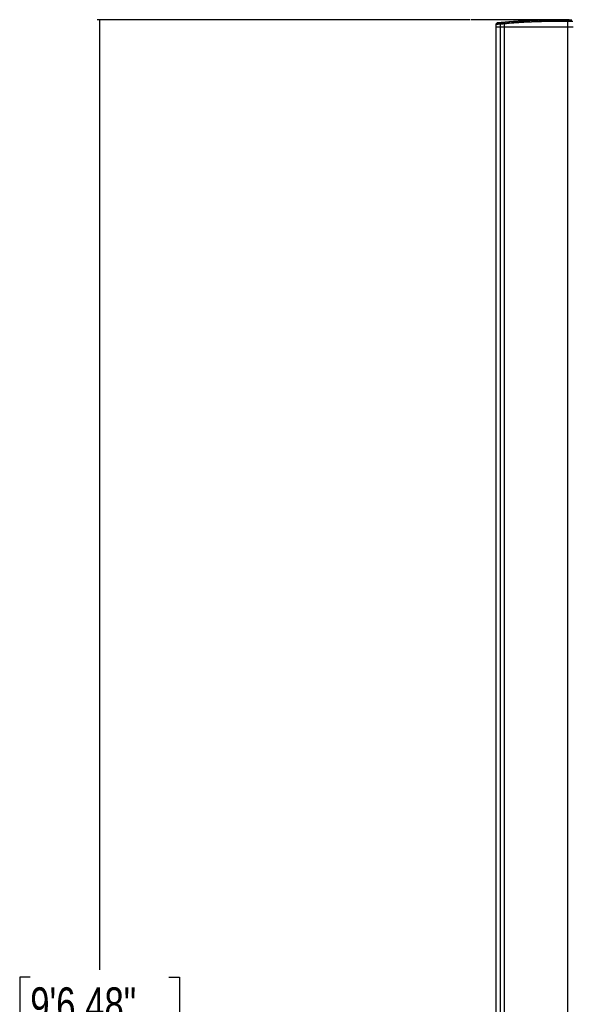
# Model space of a CAD drawing. Header units: millimetres. Extents: x 1689 to 18395, y 1041 to 15955.
# Tile 2 of 44: x 1689 to 3282, y 4481 to 7324. Entities that reach past the tile are written whole.
import ezdxf

# ---------------------------------------------------------------- set-up
doc = ezdxf.new("R2010")
doc.units = ezdxf.units.MM
doc.header["$LTSCALE"] = 2
doc.layers.add('COMPONENT_GEOMETRY', color=7, linetype='Continuous')
doc.styles.add('SLDTEXTSTYLE0', font='TXT', dxfattribs={"width": 0.75})
doc.dimstyles.new('SLDDIMSTYLE0', dxfattribs={"dimtxt": 100, "dimasz": 6.604, "dimexe": 0, "dimexo": 0.0625, "dimgap": 25, "dimtad": 0, "dimtih": 1, "dimtoh": 1, "dimdec": 1, "dimrnd": 1e-09, "dimzin": 12, "dimdsep": 46, "dimtxsty": 'SLDTEXTSTYLE0', "dimsah": 1, "dimcen": 0.09, "dimadec": 0, "dimazin": 3, "dimtfac": 1, "dimtdec": 1, "dimtofl": 0, "dimtmove": 0, "dimatfit": 3, "dimfxl": 1, "dimfrac": 2, "dimtolj": 1, "dimtzin": 12, "dimarcsym": 0})

# ---------------------------------------------------------------- blocks, each defined once
blk = doc.blocks.new('_D')
at = {"layer": 'COMPONENT_GEOMETRY', "color": 7}
for p, q in [((2989.8, 7323.9), (1912.9, 7323.9)), ((1919.3, 7323.9), (1919.3, 4580.4)), ((1719.2, 4560.1), (1688.7, 4560.1)), ((1688.7, 4560.1), (1688.7, 4401.4)), ((2119.3, 4560.1), (2149.8, 4560.1)), ((2149.8, 4560.1), (2149.8, 4401.4)), ((1688.7, 4401.4), (1719.2, 4401.4)), ((2149.8, 4401.4), (2119.3, 4401.4)), ((1919.3, 1508.3), (1919.3, 4251.8)), ((2923.8, 1508.3), (1912.9, 1508.3))]:
    blk.add_line(p, q, dxfattribs=at)
for points in [[(1919.3, 7323.9), (1918.2, 7317.3), (1920.3, 7317.3)], [(1919.3, 1508.3), (1920.3, 1514.9), (1918.2, 1514.9)]]:
    blk.add_solid(points, dxfattribs=at)
at = {"layer": 'COMPONENT_GEOMETRY', "color": 7, "char_height": 100, "attachment_point": 1, "style": 'SLDTEXTSTYLE0'}
for s, insert in [('9\'6.48"', (1719.2, 4530.3)), ('2907.8', (1716.1, 4380.7))]:
    blk.add_mtext(s, dxfattribs=dict(at, insert=insert))

msp = doc.modelspace()

# ---------------------------------------------------------------- linework, layer by layer
at = {"color": 7, "linetype": 'Continuous', "lineweight": 25}
for p, q in [((3063.48, 7309.86), (3063.37, 7303.27)), ((3066.71, 7314.22), (3063.96, 7311.12)), ((3075.81, 7311.04), (3075.68, 7303.27)), ((3075.81, 7311.04), (3075.8, 7311.04)), ((3076.25, 7312.34), (3076.26, 7312.34)), ((3076.25, 7312.34), (3076.25, 7312.34)), ((3087.34, 7313.11), (3087.35, 7313.11)), ((3087.37, 7311.76), (3087.34, 7303.27)), ((3087.37, 7311.76), (3087.36, 7311.76)), ((3270.75, 7318.67), (3270.75, 7303.27)), ((3270.75, 7318.67), (3270.75, 7318.67)), ((3270.78, 7320.04), (3270.78, 7320.04)), ((3063.37, 7303.27), (3063.37, 1716.15)), ((3063.37, 7303.27), (3075.68, 7303.27)), ((3075.68, 7303.27), (3087.34, 7303.27)), ((3087.34, 7303.27), (3270.75, 7303.27)), ((3270.75, 7303.27), (3286.68, 7303.27))]:
    msp.add_line(p, q, dxfattribs=at)
at = {"color": 8, "linetype": 'Continuous', "lineweight": 25}
for p, q in [((3075.68, 7303.27), (3075.68, 1690.19)), ((3087.34, 7303.27), (3087.34, 1665.62)), ((3270.75, 7303.27), (3270.75, 1555.27))]:
    msp.add_line(p, q, dxfattribs=at)
at = {"color": 7, "linetype": 'Continuous', "lineweight": 25, "flags": 128}
for points in [[(3078.72, 7315.4), (3078.44, 7315.04), (3076.77, 7312.98), (3076.25, 7312.34)], [(3270.87, 7323.13), (3270.82, 7321.36), (3270.78, 7320.04)]]:
    msp.add_lwpolyline(points, dxfattribs=at)
at = {"color": 7, "linetype": 'Continuous', "lineweight": 25}
for centre, radius, start, end in [((3068.19, 7312.87), 2, 95.973, 137.76333), ((3077.89, 7311.04), 2.08, 141.42707, 180.15004), ((3080.09, 7314.32), 1.74, 95.95254, 141.6662), ((3095.43, 7312.53), 8.1, 175.85137, 185.43148), ((3387.2, 7316.91), 116.46, 178.4602, 179.13432)]:
    msp.add_arc(centre, radius, start, end, dxfattribs=at)
for points, knots in [([(3064.01, 7311.15), (3063.93, 7311.06), (3063.7, 7310.8), (3063.51, 7310.34), (3063.51, 7309.98), (3063.52, 7309.86)], [0, 0, 0, 0, 0.2571641, 0.7328516, 1, 1, 1, 1]), ([(3068.05, 7314.87), (3068.09, 7314.87), (3068.17, 7314.88), (3069.46, 7315.01), (3071.73, 7315.24), (3075.08, 7315.58), (3078.24, 7315.89), (3079.91, 7316.05)], [0, 0, 0, 0, 0.16708878, 0.36525418, 0.56920293, 0.77315253, 1, 1, 1, 1]), ([(3076.25, 7312.34), (3076.13, 7312.15), (3075.9, 7311.8), (3075.81, 7311.32), (3075.8, 7311.09), (3075.8, 7311.04)], [0, 0, 0, 0, 0.4993435, 0.8969469, 1, 1, 1, 1]), ([(3087.36, 7311.76), (3087.35, 7311.76), (3085.83, 7311.67), (3082.66, 7311.47), (3078.45, 7311.21), (3076.69, 7311.09), (3075.81, 7311.04)], [0, 0, 0, 0, 0.00184495, 0.3039491, 0.65197944, 1, 1, 1, 1]), ([(3076.26, 7312.34), (3076.64, 7312.37), (3077.41, 7312.42), (3079.02, 7312.54), (3080.93, 7312.67), (3083.01, 7312.82), (3085.17, 7312.96), (3086.61, 7313.06), (3087.34, 7313.11)], [0, 0, 0, 0, 0.1718013, 0.3485677, 0.52048, 0.6973391, 0.8470624, 1, 1, 1, 1]), ([(3087.62, 7316.19), (3087.62, 7316.19), (3086.47, 7316.09), (3084.7, 7315.93), (3082.55, 7315.74), (3081.01, 7315.6), (3079.69, 7315.49), (3079.01, 7315.42), (3078.72, 7315.4), (3078.72, 7315.4)], [0, 0, 0, 0, 0.000006, 0.2972327, 0.46832, 0.6442656, 0.819477, 0.9999898, 1, 1, 1, 1]), ([(3079.91, 7316.05), (3080.53, 7316.11), (3081.76, 7316.23), (3084.66, 7316.5), (3086.82, 7316.7), (3087.82, 7316.79)], [0, 0, 0, 0, 0.3554803, 0.7022013, 1, 1, 1, 1]), ([(3087.36, 7311.76), (3087.34, 7312.01), (3087.32, 7312.29), (3087.32, 7312.59), (3087.32, 7312.81), (3087.33, 7312.98), (3087.34, 7313.11)], [0, 0, 0, 0, 0.49901485, 0.55641859, 0.65918979, 1, 1, 1, 1]), ([(3087.62, 7316.19), (3087.56, 7315.59), (3087.47, 7314.56), (3087.38, 7313.54), (3087.34, 7313.11)], [0, 0, 0, 0, 0.5869481, 1, 1, 1, 1]), ([(3087.35, 7313.11), (3096.9, 7313.94), (3116.02, 7315.59), (3144.86, 7317.47), (3173.78, 7318.9), (3202.14, 7319.82), (3229.95, 7320.26), (3252.63, 7320.28), (3266.25, 7320.1), (3270.78, 7320.04)], [0, 0, 0, 0, 0.1581355, 0.3164296, 0.4739276, 0.6315856, 0.7789009, 0.9263484, 1, 1, 1, 1]), ([(3270.75, 7318.67), (3266.22, 7318.73), (3252.61, 7318.91), (3229.94, 7318.89), (3202.14, 7318.45), (3173.78, 7317.54), (3144.87, 7316.11), (3116.03, 7314.24), (3096.92, 7312.59), (3087.37, 7311.76)], [0, 0, 0, 0, 0.0736506, 0.2210303, 0.3684101, 0.5259877, 0.6835656, 0.8417826, 1, 1, 1, 1]), ([(3270.87, 7323.13), (3261.14, 7323.24), (3241.69, 7323.44), (3212.57, 7323.13), (3183.56, 7322.36), (3155.29, 7321.12), (3127.75, 7319.46), (3105.4, 7317.78), (3092.06, 7316.59), (3087.62, 7316.19)], [0, 0, 0, 0, 0.1581341, 0.3162683, 0.4737536, 0.6312392, 0.7787592, 0.9262795, 1, 1, 1, 1]), ([(3087.62, 7316.19), (3087.63, 7316.28), (3087.65, 7316.45), (3087.7, 7316.64), (3087.75, 7316.77), (3087.8, 7316.78), (3087.82, 7316.79)], [0, 0, 0, 0, 0.24999973, 0.49999964, 0.74999974, 1, 1, 1, 1]), ([(3087.82, 7316.79), (3092.26, 7317.19), (3101.14, 7317.98), (3114.51, 7319.04), (3127.92, 7320.01), (3141.37, 7320.87), (3155.14, 7321.64), (3169.24, 7322.32), (3183.68, 7322.89), (3198.14, 7323.34), (3212.64, 7323.67), (3227.17, 7323.87), (3241.73, 7323.95), (3256.31, 7323.92), (3266.04, 7323.79), (3270.9, 7323.73)], [0, 0, 0, 0, 0.0737191, 0.1474391, 0.2211751, 0.2949595, 0.3687601, 0.447453, 0.5261658, 0.6049384, 0.6837311, 0.7627473, 0.841784, 0.9208818, 1, 1, 1, 1]), ([(3286.42, 7318.47), (3285.93, 7318.48), (3284.94, 7318.5), (3281.42, 7318.54), (3276.84, 7318.6), (3273.05, 7318.65), (3271.02, 7318.67), (3270.75, 7318.67)], [0, 0, 0, 0, 0.2408306, 0.4816633, 0.7225388, 0.9634486, 1, 1, 1, 1]), ([(3270.78, 7320.04), (3271.04, 7320.04), (3272.99, 7320.01), (3276.65, 7319.97), (3281.05, 7319.9), (3284.45, 7319.85), (3285.4, 7319.84), (3285.87, 7319.83)], [0, 0, 0, 0, 0.0363456, 0.277392, 0.5183498, 0.7592061, 1, 1, 1, 1]), ([(3282.95, 7322.91), (3282.95, 7322.91), (3282.67, 7322.92), (3281.6, 7322.94), (3278.73, 7323), (3275.06, 7323.07), (3272.27, 7323.11), (3270.87, 7323.13), (3270.87, 7323.13)], [0, 0, 0, 0, 0.0000071, 0.2678236, 0.5091561, 0.7508897, 0.999995, 1, 1, 1, 1]), ([(3270.9, 7323.73), (3272.15, 7323.71), (3274.6, 7323.67), (3277.83, 7323.6), (3280.44, 7323.55), (3281.18, 7323.53), (3281.57, 7323.53)], [0, 0, 0, 0, 0.2491103, 0.4908657, 0.7322053, 1, 1, 1, 1])]:
    msp.add_open_spline(points, degree=3, knots=knots, dxfattribs=at)
at = {"color": 8, "linetype": 'Continuous', "lineweight": 25}
for points, knots in [([(3075.8, 7311.04), (3074.29, 7310.9), (3071.27, 7310.61), (3067.86, 7310.28), (3065.33, 7310.04), (3064.05, 7309.91), (3063.54, 7309.86), (3063.52, 7309.86), (3063.51, 7309.86)], [0, 0, 0, 0, 0.1974463, 0.3948922, 0.5979864, 0.8010802, 0.9120862, 1, 1, 1, 1]), ([(3064.01, 7311.15), (3064.02, 7311.15), (3064.04, 7311.15), (3064.42, 7311.19), (3065.25, 7311.27), (3066.88, 7311.43), (3069.82, 7311.72), (3073.07, 7312.04), (3075.46, 7312.26), (3076.25, 7312.34)], [0, 0, 0, 0, 0.0877235, 0.1989413, 0.2972539, 0.494678, 0.6948979, 0.8979779, 1, 1, 1, 1]), ([(3078.72, 7315.4), (3078.72, 7315.4), (3077.83, 7315.31), (3076.13, 7315.15), (3073.98, 7314.93), (3071.6, 7314.7), (3069.28, 7314.46), (3067.46, 7314.28), (3066.73, 7314.2), (3066.72, 7314.2), (3066.72, 7314.2)], [0, 0, 0, 0, 0.0000021, 0.1133175, 0.2268883, 0.3255614, 0.5237175, 0.7247189, 0.928638, 1, 1, 1, 1])]:
    msp.add_open_spline(points, degree=3, knots=knots, dxfattribs=at)
at = {"color": 7, "linetype": 'Continuous', "lineweight": 25}
for points in [[(3270.75, 7318.67), (3270.76, 7318.8), (3270.76, 7319.05), (3270.77, 7319.41), (3270.77, 7319.75), (3270.78, 7319.94), (3270.78, 7320.04)], [(3270.9, 7323.73), (3270.9, 7323.72), (3270.89, 7323.7), (3270.89, 7323.58), (3270.88, 7323.4), (3270.87, 7323.22), (3270.87, 7323.13)]]:
    msp.add_open_spline(points, degree=3, dxfattribs=at)
at = {"layer": 'COMPONENT_GEOMETRY', "color": 7}
msp.add_line((3244.09, 7323.94), (2992.37, 7323.94), dxfattribs=at)

# ---------------------------------------------------------------- dimensions: what is measured, and where the dimension line sits
dim = msp.add_linear_dim(base=(1919.26, 1508.27), p1=(2992.37, 7323.94), p2=(2926.37, 1508.27), angle=90, dimstyle='SLDDIMSTYLE0', dxfattribs=at)
dim.commit()
dim.dimension.update_dxf_attribs({"geometry": '_D', "text_midpoint": (1919.26, 4416.11), "dimtype": 160})

doc.saveas('drawing.dxf')
